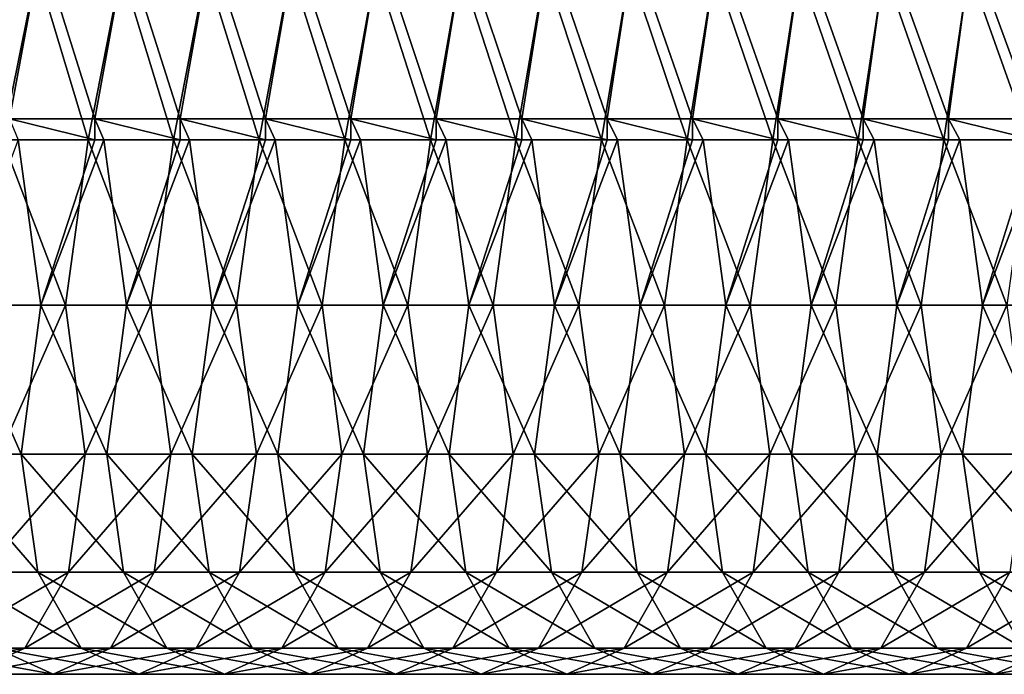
# Model space of a CAD drawing. Header units: inches. Extents: x -3.56 to 3.56, y -0.38 to 0.62.
# Tile 149 of 256: x 0.31 to 0.77, y -0.38 to -0.07. Entities that reach past the tile are written whole.
import ezdxf

# ---------------------------------------------------------------- set-up
doc = ezdxf.new("R2010")
doc.units = ezdxf.units.IN
doc.header["$LTSCALE"] = 65.185185
doc.header["$MEASUREMENT"] = 0
for name, color, linetype in [('55', 7, 'CONTINUOUS'), ('56', 7, 'CONTINUOUS'), ('57', 7, 'CONTINUOUS')]:
    doc.layers.add(name, color=color, linetype=linetype)

msp = doc.modelspace()

# ---------------------------------------------------------------- linework, layer by layer
at = {"layer": '55', "color": 13, "linetype": 'Continuous', "true_color": 0xd67263}
for points in [[(0.27808, -0.03508, 0.98166), (0.30277, -0.11516, 1.02442), (0.31765, -0.03508, 1.05019), (0.27808, -0.03508, 0.98166)], [(0.30277, -0.11516, 1.02442), (0.34272, -0.11516, 1.0936), (0.31765, -0.03508, 1.05019), (0.30277, -0.11516, 1.02442)], [(0.31765, -0.03508, 1.05019), (0.34272, -0.11516, 1.0936), (0.35722, -0.03508, 1.11872), (0.31765, -0.03508, 1.05019)], [(0.34272, -0.11516, 1.0936), (0.38266, -0.11516, 1.16279), (0.35722, -0.03508, 1.11872), (0.34272, -0.11516, 1.0936)], [(0.35722, -0.03508, 1.11872), (0.38266, -0.11516, 1.16279), (0.39679, -0.03508, 1.18725), (0.35722, -0.03508, 1.11872)], [(0.38266, -0.11516, 1.16279), (0.42261, -0.11516, 1.23197), (0.39679, -0.03508, 1.18725), (0.38266, -0.11516, 1.16279)], [(0.39679, -0.03508, 1.18725), (0.42261, -0.11516, 1.23197), (0.43635, -0.03508, 1.25579), (0.39679, -0.03508, 1.18725)], [(0.42261, -0.11516, 1.23197), (0.46255, -0.11516, 1.30116), (0.43635, -0.03508, 1.25579), (0.42261, -0.11516, 1.23197)], [(0.43635, -0.03508, 1.25579), (0.46255, -0.11516, 1.30116), (0.47592, -0.03508, 1.32432), (0.43635, -0.03508, 1.25579)], [(0.46255, -0.11516, 1.30116), (0.50249, -0.11516, 1.37035), (0.47592, -0.03508, 1.32432), (0.46255, -0.11516, 1.30116)], [(0.47592, -0.03508, 1.32432), (0.50249, -0.11516, 1.37035), (0.51549, -0.03508, 1.39285), (0.47592, -0.03508, 1.32432)], [(0.50249, -0.11516, 1.37035), (0.54244, -0.11516, 1.43953), (0.51549, -0.03508, 1.39285), (0.50249, -0.11516, 1.37035)], [(0.51549, -0.03508, 1.39285), (0.54244, -0.11516, 1.43953), (0.55505, -0.03508, 1.46138), (0.51549, -0.03508, 1.39285)], [(0.54244, -0.11516, 1.43953), (0.58238, -0.11516, 1.50872), (0.55505, -0.03508, 1.46138), (0.54244, -0.11516, 1.43953)], [(0.55505, -0.03508, 1.46138), (0.58238, -0.11516, 1.50872), (0.59462, -0.03508, 1.52992), (0.55505, -0.03508, 1.46138)], [(0.58238, -0.11516, 1.50872), (0.62233, -0.11516, 1.5779), (0.59462, -0.03508, 1.52992), (0.58238, -0.11516, 1.50872)], [(0.59462, -0.03508, 1.52992), (0.62233, -0.11516, 1.5779), (0.63419, -0.03508, 1.59845), (0.59462, -0.03508, 1.52992)], [(0.62233, -0.11516, 1.5779), (0.66227, -0.11516, 1.64709), (0.63419, -0.03508, 1.59845), (0.62233, -0.11516, 1.5779)], [(0.63419, -0.03508, 1.59845), (0.66227, -0.11516, 1.64709), (0.67376, -0.03508, 1.66698), (0.63419, -0.03508, 1.59845)], [(0.66227, -0.11516, 1.64709), (0.70222, -0.11516, 1.71628), (0.67376, -0.03508, 1.66698), (0.66227, -0.11516, 1.64709)], [(0.67376, -0.03508, 1.66698), (0.70222, -0.11516, 1.71628), (0.71332, -0.03508, 1.73551), (0.67376, -0.03508, 1.66698)], [(0.70222, -0.11516, 1.71628), (0.74216, -0.11516, 1.78546), (0.71332, -0.03508, 1.73551), (0.70222, -0.11516, 1.71628)], [(0.71332, -0.03508, 1.73551), (0.74216, -0.11516, 1.78546), (0.75289, -0.03508, 1.80404), (0.71332, -0.03508, 1.73551)], [(0.74216, -0.11516, 1.78546), (0.78211, -0.11516, 1.85465), (0.75289, -0.03508, 1.80404), (0.74216, -0.11516, 1.78546)], [(0.75289, -0.03508, 1.80404), (0.78211, -0.11516, 1.85465), (0.79246, -0.03508, 1.87258), (0.75289, -0.03508, 1.80404)], [(0.34272, -0.11516, 1.0936), (0.30277, -0.11516, 1.02442), (0.34272, -0.125, 1.0936), (0.34272, -0.11516, 1.0936)], [(0.34272, -0.125, 1.0936), (0.30277, -0.11516, 1.02442), (0.30694, -0.125, 1.03164), (0.34272, -0.125, 1.0936)], [(0.38266, -0.11516, 1.16279), (0.34272, -0.11516, 1.0936), (0.38266, -0.125, 1.16279), (0.38266, -0.11516, 1.16279)], [(0.38266, -0.125, 1.16279), (0.34272, -0.11516, 1.0936), (0.34698, -0.125, 1.10099), (0.38266, -0.125, 1.16279)], [(0.34698, -0.125, 1.10099), (0.34272, -0.11516, 1.0936), (0.34272, -0.125, 1.0936), (0.34698, -0.125, 1.10099)], [(0.42261, -0.11516, 1.23197), (0.38266, -0.11516, 1.16279), (0.42261, -0.125, 1.23197), (0.42261, -0.11516, 1.23197)], [(0.42261, -0.125, 1.23197), (0.38266, -0.11516, 1.16279), (0.38702, -0.125, 1.17034), (0.42261, -0.125, 1.23197)], [(0.38702, -0.125, 1.17034), (0.38266, -0.11516, 1.16279), (0.38266, -0.125, 1.16279), (0.38702, -0.125, 1.17034)], [(0.46255, -0.11516, 1.30116), (0.42261, -0.11516, 1.23197), (0.46255, -0.125, 1.30116), (0.46255, -0.11516, 1.30116)], [(0.46255, -0.125, 1.30116), (0.42261, -0.11516, 1.23197), (0.42706, -0.125, 1.23969), (0.46255, -0.125, 1.30116)], [(0.42706, -0.125, 1.23969), (0.42261, -0.11516, 1.23197), (0.42261, -0.125, 1.23197), (0.42706, -0.125, 1.23969)], [(0.50249, -0.11516, 1.37035), (0.46255, -0.11516, 1.30116), (0.50249, -0.125, 1.37035), (0.50249, -0.11516, 1.37035)], [(0.50249, -0.125, 1.37035), (0.46255, -0.11516, 1.30116), (0.4671, -0.125, 1.30904), (0.50249, -0.125, 1.37035)], [(0.4671, -0.125, 1.30904), (0.46255, -0.11516, 1.30116), (0.46255, -0.125, 1.30116), (0.4671, -0.125, 1.30904)], [(0.54244, -0.11516, 1.43953), (0.50249, -0.11516, 1.37035), (0.54244, -0.125, 1.43953), (0.54244, -0.11516, 1.43953)], [(0.54244, -0.125, 1.43953), (0.50249, -0.11516, 1.37035), (0.50714, -0.125, 1.37839), (0.54244, -0.125, 1.43953)], [(0.50714, -0.125, 1.37839), (0.50249, -0.11516, 1.37035), (0.50249, -0.125, 1.37035), (0.50714, -0.125, 1.37839)], [(0.58238, -0.11516, 1.50872), (0.54244, -0.11516, 1.43953), (0.58238, -0.125, 1.50872), (0.58238, -0.11516, 1.50872)], [(0.58238, -0.125, 1.50872), (0.54244, -0.11516, 1.43953), (0.54718, -0.125, 1.44774), (0.58238, -0.125, 1.50872)], [(0.54718, -0.125, 1.44774), (0.54244, -0.11516, 1.43953), (0.54244, -0.125, 1.43953), (0.54718, -0.125, 1.44774)], [(0.62233, -0.11516, 1.5779), (0.58238, -0.11516, 1.50872), (0.62233, -0.125, 1.5779), (0.62233, -0.11516, 1.5779)], [(0.62233, -0.125, 1.5779), (0.58238, -0.11516, 1.50872), (0.58722, -0.125, 1.51709), (0.62233, -0.125, 1.5779)], [(0.58722, -0.125, 1.51709), (0.58238, -0.11516, 1.50872), (0.58238, -0.125, 1.50872), (0.58722, -0.125, 1.51709)], [(0.66227, -0.11516, 1.64709), (0.62233, -0.11516, 1.5779), (0.66227, -0.125, 1.64709), (0.66227, -0.11516, 1.64709)], [(0.66227, -0.125, 1.64709), (0.62233, -0.11516, 1.5779), (0.62726, -0.125, 1.58645), (0.66227, -0.125, 1.64709)], [(0.62726, -0.125, 1.58645), (0.62233, -0.11516, 1.5779), (0.62233, -0.125, 1.5779), (0.62726, -0.125, 1.58645)], [(0.70222, -0.11516, 1.71628), (0.66227, -0.11516, 1.64709), (0.70222, -0.125, 1.71628), (0.70222, -0.11516, 1.71628)], [(0.70222, -0.125, 1.71628), (0.66227, -0.11516, 1.64709), (0.6673, -0.125, 1.6558), (0.70222, -0.125, 1.71628)], [(0.6673, -0.125, 1.6558), (0.66227, -0.11516, 1.64709), (0.66227, -0.125, 1.64709), (0.6673, -0.125, 1.6558)], [(0.74216, -0.11516, 1.78546), (0.70222, -0.11516, 1.71628), (0.74216, -0.125, 1.78546), (0.74216, -0.11516, 1.78546)], [(0.74216, -0.125, 1.78546), (0.70222, -0.11516, 1.71628), (0.70734, -0.125, 1.72515), (0.74216, -0.125, 1.78546)], [(0.70734, -0.125, 1.72515), (0.70222, -0.11516, 1.71628), (0.70222, -0.125, 1.71628), (0.70734, -0.125, 1.72515)], [(0.78211, -0.11516, 1.85465), (0.74216, -0.11516, 1.78546), (0.78211, -0.125, 1.85465), (0.78211, -0.11516, 1.85465)], [(0.78211, -0.125, 1.85465), (0.74216, -0.11516, 1.78546), (0.74738, -0.125, 1.7945), (0.78211, -0.125, 1.85465)], [(0.74738, -0.125, 1.7945), (0.74216, -0.11516, 1.78546), (0.74216, -0.125, 1.78546), (0.74738, -0.125, 1.7945)]]:
    msp.add_3dface(points, dxfattribs=at)
at = {"layer": '56', "color": 13, "linetype": 'Continuous', "true_color": 0xd67263}
for points in [[(0.30694, -0.125, 1.03164), (0.2775, -0.20225, 0.95617), (0.31754, -0.20225, 1.02552), (0.30694, -0.125, 1.03164)], [(0.28892, -0.20225, 0.02489), (0.29951, -0.125, 0.01877), (0.32896, -0.20225, 0.09424), (0.28892, -0.20225, 0.02489)], [(0.29951, -0.125, 0.01877), (0.33955, -0.125, 0.08812), (0.32896, -0.20225, 0.09424), (0.29951, -0.125, 0.01877)], [(0.34272, -0.125, 1.0936), (0.30694, -0.125, 1.03164), (0.31754, -0.20225, 1.02552), (0.34272, -0.125, 1.0936)], [(0.34698, -0.125, 1.10099), (0.34272, -0.125, 1.0936), (0.31754, -0.20225, 1.02552), (0.34698, -0.125, 1.10099)], [(0.34698, -0.125, 1.10099), (0.31754, -0.20225, 1.02552), (0.35758, -0.20225, 1.09487), (0.34698, -0.125, 1.10099)], [(0.32896, -0.20225, 0.09424), (0.33955, -0.125, 0.08812), (0.369, -0.20225, 0.16359), (0.32896, -0.20225, 0.09424)], [(0.33955, -0.125, 0.08812), (0.37959, -0.125, 0.15747), (0.369, -0.20225, 0.16359), (0.33955, -0.125, 0.08812)], [(0.38266, -0.125, 1.16279), (0.34698, -0.125, 1.10099), (0.35758, -0.20225, 1.09487), (0.38266, -0.125, 1.16279)], [(0.38702, -0.125, 1.17034), (0.38266, -0.125, 1.16279), (0.35758, -0.20225, 1.09487), (0.38702, -0.125, 1.17034)], [(0.38702, -0.125, 1.17034), (0.35758, -0.20225, 1.09487), (0.39762, -0.20225, 1.16422), (0.38702, -0.125, 1.17034)], [(0.369, -0.20225, 0.16359), (0.37959, -0.125, 0.15747), (0.40904, -0.20225, 0.23294), (0.369, -0.20225, 0.16359)], [(0.37959, -0.125, 0.15747), (0.41963, -0.125, 0.22682), (0.40904, -0.20225, 0.23294), (0.37959, -0.125, 0.15747)], [(0.42261, -0.125, 1.23197), (0.38702, -0.125, 1.17034), (0.39762, -0.20225, 1.16422), (0.42261, -0.125, 1.23197)], [(0.42706, -0.125, 1.23969), (0.42261, -0.125, 1.23197), (0.39762, -0.20225, 1.16422), (0.42706, -0.125, 1.23969)], [(0.42706, -0.125, 1.23969), (0.39762, -0.20225, 1.16422), (0.43766, -0.20225, 1.23357), (0.42706, -0.125, 1.23969)], [(0.40904, -0.20225, 0.23294), (0.41963, -0.125, 0.22682), (0.44908, -0.20225, 0.30229), (0.40904, -0.20225, 0.23294)], [(0.41963, -0.125, 0.22682), (0.45967, -0.125, 0.29618), (0.44908, -0.20225, 0.30229), (0.41963, -0.125, 0.22682)], [(0.46255, -0.125, 1.30116), (0.42706, -0.125, 1.23969), (0.43766, -0.20225, 1.23357), (0.46255, -0.125, 1.30116)], [(0.4671, -0.125, 1.30904), (0.46255, -0.125, 1.30116), (0.43766, -0.20225, 1.23357), (0.4671, -0.125, 1.30904)], [(0.4671, -0.125, 1.30904), (0.43766, -0.20225, 1.23357), (0.4777, -0.20225, 1.30292), (0.4671, -0.125, 1.30904)], [(0.44908, -0.20225, 0.30229), (0.45967, -0.125, 0.29618), (0.48912, -0.20225, 0.37165), (0.44908, -0.20225, 0.30229)], [(0.45967, -0.125, 0.29618), (0.49971, -0.125, 0.36553), (0.48912, -0.20225, 0.37165), (0.45967, -0.125, 0.29618)], [(0.50249, -0.125, 1.37035), (0.4671, -0.125, 1.30904), (0.4777, -0.20225, 1.30292), (0.50249, -0.125, 1.37035)], [(0.50714, -0.125, 1.37839), (0.50249, -0.125, 1.37035), (0.4777, -0.20225, 1.30292), (0.50714, -0.125, 1.37839)], [(0.50714, -0.125, 1.37839), (0.4777, -0.20225, 1.30292), (0.51774, -0.20225, 1.37227), (0.50714, -0.125, 1.37839)], [(0.48912, -0.20225, 0.37165), (0.49971, -0.125, 0.36553), (0.52916, -0.20225, 0.441), (0.48912, -0.20225, 0.37165)], [(0.49971, -0.125, 0.36553), (0.53975, -0.125, 0.43488), (0.52916, -0.20225, 0.441), (0.49971, -0.125, 0.36553)], [(0.54244, -0.125, 1.43953), (0.50714, -0.125, 1.37839), (0.51774, -0.20225, 1.37227), (0.54244, -0.125, 1.43953)], [(0.54718, -0.125, 1.44774), (0.54244, -0.125, 1.43953), (0.51774, -0.20225, 1.37227), (0.54718, -0.125, 1.44774)], [(0.54718, -0.125, 1.44774), (0.51774, -0.20225, 1.37227), (0.55778, -0.20225, 1.44162), (0.54718, -0.125, 1.44774)], [(0.52916, -0.20225, 0.441), (0.53975, -0.125, 0.43488), (0.5692, -0.20225, 0.51035), (0.52916, -0.20225, 0.441)], [(0.53975, -0.125, 0.43488), (0.57979, -0.125, 0.50423), (0.5692, -0.20225, 0.51035), (0.53975, -0.125, 0.43488)], [(0.58238, -0.125, 1.50872), (0.54718, -0.125, 1.44774), (0.55778, -0.20225, 1.44162), (0.58238, -0.125, 1.50872)], [(0.58722, -0.125, 1.51709), (0.58238, -0.125, 1.50872), (0.55778, -0.20225, 1.44162), (0.58722, -0.125, 1.51709)], [(0.58722, -0.125, 1.51709), (0.55778, -0.20225, 1.44162), (0.59782, -0.20225, 1.51098), (0.58722, -0.125, 1.51709)], [(0.5692, -0.20225, 0.51035), (0.57979, -0.125, 0.50423), (0.60924, -0.20225, 0.5797), (0.5692, -0.20225, 0.51035)], [(0.57979, -0.125, 0.50423), (0.61983, -0.125, 0.57358), (0.60924, -0.20225, 0.5797), (0.57979, -0.125, 0.50423)], [(0.62233, -0.125, 1.5779), (0.58722, -0.125, 1.51709), (0.59782, -0.20225, 1.51098), (0.62233, -0.125, 1.5779)], [(0.62726, -0.125, 1.58645), (0.62233, -0.125, 1.5779), (0.59782, -0.20225, 1.51098), (0.62726, -0.125, 1.58645)], [(0.62726, -0.125, 1.58645), (0.59782, -0.20225, 1.51098), (0.63786, -0.20225, 1.58033), (0.62726, -0.125, 1.58645)], [(0.60924, -0.20225, 0.5797), (0.61983, -0.125, 0.57358), (0.64928, -0.20225, 0.64905), (0.60924, -0.20225, 0.5797)], [(0.61983, -0.125, 0.57358), (0.65987, -0.125, 0.64293), (0.64928, -0.20225, 0.64905), (0.61983, -0.125, 0.57358)], [(0.66227, -0.125, 1.64709), (0.62726, -0.125, 1.58645), (0.63786, -0.20225, 1.58033), (0.66227, -0.125, 1.64709)], [(0.6673, -0.125, 1.6558), (0.66227, -0.125, 1.64709), (0.63786, -0.20225, 1.58033), (0.6673, -0.125, 1.6558)], [(0.6673, -0.125, 1.6558), (0.63786, -0.20225, 1.58033), (0.6779, -0.20225, 1.64968), (0.6673, -0.125, 1.6558)], [(0.64928, -0.20225, 0.64905), (0.65987, -0.125, 0.64293), (0.68932, -0.20225, 0.7184), (0.64928, -0.20225, 0.64905)], [(0.65987, -0.125, 0.64293), (0.69991, -0.125, 0.71228), (0.68932, -0.20225, 0.7184), (0.65987, -0.125, 0.64293)], [(0.70222, -0.125, 1.71628), (0.6673, -0.125, 1.6558), (0.6779, -0.20225, 1.64968), (0.70222, -0.125, 1.71628)], [(0.70734, -0.125, 1.72515), (0.70222, -0.125, 1.71628), (0.6779, -0.20225, 1.64968), (0.70734, -0.125, 1.72515)], [(0.70734, -0.125, 1.72515), (0.6779, -0.20225, 1.64968), (0.71794, -0.20225, 1.71903), (0.70734, -0.125, 1.72515)], [(0.68932, -0.20225, 0.7184), (0.69991, -0.125, 0.71228), (0.72936, -0.20225, 0.78775), (0.68932, -0.20225, 0.7184)], [(0.69991, -0.125, 0.71228), (0.73995, -0.125, 0.78164), (0.72936, -0.20225, 0.78775), (0.69991, -0.125, 0.71228)], [(0.74216, -0.125, 1.78546), (0.70734, -0.125, 1.72515), (0.71794, -0.20225, 1.71903), (0.74216, -0.125, 1.78546)], [(0.74738, -0.125, 1.7945), (0.74216, -0.125, 1.78546), (0.71794, -0.20225, 1.71903), (0.74738, -0.125, 1.7945)], [(0.74738, -0.125, 1.7945), (0.71794, -0.20225, 1.71903), (0.75798, -0.20225, 1.78838), (0.74738, -0.125, 1.7945)], [(0.72936, -0.20225, 0.78775), (0.73995, -0.125, 0.78164), (0.7694, -0.20225, 0.8571), (0.72936, -0.20225, 0.78775)], [(0.73995, -0.125, 0.78164), (0.77999, -0.125, 0.85099), (0.7694, -0.20225, 0.8571), (0.73995, -0.125, 0.78164)], [(0.78211, -0.125, 1.85465), (0.74738, -0.125, 1.7945), (0.75798, -0.20225, 1.78838), (0.78211, -0.125, 1.85465)], [(0.78742, -0.125, 1.86385), (0.78211, -0.125, 1.85465), (0.75798, -0.20225, 1.78838), (0.78742, -0.125, 1.86385)], [(0.78742, -0.125, 1.86385), (0.75798, -0.20225, 1.78838), (0.79802, -0.20225, 1.85773), (0.78742, -0.125, 1.86385)], [(0.2775, -0.20225, 0.95617), (0.26821, -0.27195, 0.86906), (0.30825, -0.27195, 0.93841), (0.2775, -0.20225, 0.95617)], [(0.2775, -0.20225, 0.95617), (0.30825, -0.27195, 0.93841), (0.31754, -0.20225, 1.02552), (0.2775, -0.20225, 0.95617)], [(0.2982, -0.27195, 0.11199), (0.28892, -0.20225, 0.02489), (0.32896, -0.20225, 0.09424), (0.2982, -0.27195, 0.11199)], [(0.2982, -0.27195, 0.11199), (0.32896, -0.20225, 0.09424), (0.33824, -0.27195, 0.18135), (0.2982, -0.27195, 0.11199)], [(0.31754, -0.20225, 1.02552), (0.30825, -0.27195, 0.93841), (0.34829, -0.27195, 1.00776), (0.31754, -0.20225, 1.02552)], [(0.31754, -0.20225, 1.02552), (0.34829, -0.27195, 1.00776), (0.35758, -0.20225, 1.09487), (0.31754, -0.20225, 1.02552)], [(0.33824, -0.27195, 0.18135), (0.32896, -0.20225, 0.09424), (0.369, -0.20225, 0.16359), (0.33824, -0.27195, 0.18135)], [(0.33824, -0.27195, 0.18135), (0.369, -0.20225, 0.16359), (0.37828, -0.27195, 0.2507), (0.33824, -0.27195, 0.18135)], [(0.35758, -0.20225, 1.09487), (0.34829, -0.27195, 1.00776), (0.38833, -0.27195, 1.07711), (0.35758, -0.20225, 1.09487)], [(0.35758, -0.20225, 1.09487), (0.38833, -0.27195, 1.07711), (0.39762, -0.20225, 1.16422), (0.35758, -0.20225, 1.09487)], [(0.37828, -0.27195, 0.2507), (0.369, -0.20225, 0.16359), (0.40904, -0.20225, 0.23294), (0.37828, -0.27195, 0.2507)], [(0.37828, -0.27195, 0.2507), (0.40904, -0.20225, 0.23294), (0.41832, -0.27195, 0.32005), (0.37828, -0.27195, 0.2507)], [(0.39762, -0.20225, 1.16422), (0.38833, -0.27195, 1.07711), (0.42837, -0.27195, 1.14646), (0.39762, -0.20225, 1.16422)], [(0.39762, -0.20225, 1.16422), (0.42837, -0.27195, 1.14646), (0.43766, -0.20225, 1.23357), (0.39762, -0.20225, 1.16422)], [(0.41832, -0.27195, 0.32005), (0.40904, -0.20225, 0.23294), (0.44908, -0.20225, 0.30229), (0.41832, -0.27195, 0.32005)], [(0.41832, -0.27195, 0.32005), (0.44908, -0.20225, 0.30229), (0.45836, -0.27195, 0.3894), (0.41832, -0.27195, 0.32005)], [(0.43766, -0.20225, 1.23357), (0.42837, -0.27195, 1.14646), (0.46841, -0.27195, 1.21582), (0.43766, -0.20225, 1.23357)], [(0.43766, -0.20225, 1.23357), (0.46841, -0.27195, 1.21582), (0.4777, -0.20225, 1.30292), (0.43766, -0.20225, 1.23357)], [(0.45836, -0.27195, 0.3894), (0.44908, -0.20225, 0.30229), (0.48912, -0.20225, 0.37165), (0.45836, -0.27195, 0.3894)], [(0.45836, -0.27195, 0.3894), (0.48912, -0.20225, 0.37165), (0.4984, -0.27195, 0.45875), (0.45836, -0.27195, 0.3894)], [(0.4777, -0.20225, 1.30292), (0.46841, -0.27195, 1.21582), (0.50845, -0.27195, 1.28517), (0.4777, -0.20225, 1.30292)], [(0.4777, -0.20225, 1.30292), (0.50845, -0.27195, 1.28517), (0.51774, -0.20225, 1.37227), (0.4777, -0.20225, 1.30292)], [(0.4984, -0.27195, 0.45875), (0.48912, -0.20225, 0.37165), (0.52916, -0.20225, 0.441), (0.4984, -0.27195, 0.45875)], [(0.4984, -0.27195, 0.45875), (0.52916, -0.20225, 0.441), (0.53844, -0.27195, 0.5281), (0.4984, -0.27195, 0.45875)], [(0.51774, -0.20225, 1.37227), (0.50845, -0.27195, 1.28517), (0.54849, -0.27195, 1.35452), (0.51774, -0.20225, 1.37227)], [(0.51774, -0.20225, 1.37227), (0.54849, -0.27195, 1.35452), (0.55778, -0.20225, 1.44162), (0.51774, -0.20225, 1.37227)], [(0.53844, -0.27195, 0.5281), (0.52916, -0.20225, 0.441), (0.5692, -0.20225, 0.51035), (0.53844, -0.27195, 0.5281)], [(0.53844, -0.27195, 0.5281), (0.5692, -0.20225, 0.51035), (0.57848, -0.27195, 0.59745), (0.53844, -0.27195, 0.5281)], [(0.55778, -0.20225, 1.44162), (0.54849, -0.27195, 1.35452), (0.58853, -0.27195, 1.42387), (0.55778, -0.20225, 1.44162)], [(0.55778, -0.20225, 1.44162), (0.58853, -0.27195, 1.42387), (0.59782, -0.20225, 1.51098), (0.55778, -0.20225, 1.44162)], [(0.57848, -0.27195, 0.59745), (0.5692, -0.20225, 0.51035), (0.60924, -0.20225, 0.5797), (0.57848, -0.27195, 0.59745)], [(0.57848, -0.27195, 0.59745), (0.60924, -0.20225, 0.5797), (0.61852, -0.27195, 0.66681), (0.57848, -0.27195, 0.59745)], [(0.59782, -0.20225, 1.51098), (0.58853, -0.27195, 1.42387), (0.62857, -0.27195, 1.49322), (0.59782, -0.20225, 1.51098)], [(0.59782, -0.20225, 1.51098), (0.62857, -0.27195, 1.49322), (0.63786, -0.20225, 1.58033), (0.59782, -0.20225, 1.51098)], [(0.61852, -0.27195, 0.66681), (0.60924, -0.20225, 0.5797), (0.64928, -0.20225, 0.64905), (0.61852, -0.27195, 0.66681)], [(0.61852, -0.27195, 0.66681), (0.64928, -0.20225, 0.64905), (0.65856, -0.27195, 0.73616), (0.61852, -0.27195, 0.66681)], [(0.63786, -0.20225, 1.58033), (0.62857, -0.27195, 1.49322), (0.66861, -0.27195, 1.56257), (0.63786, -0.20225, 1.58033)], [(0.63786, -0.20225, 1.58033), (0.66861, -0.27195, 1.56257), (0.6779, -0.20225, 1.64968), (0.63786, -0.20225, 1.58033)], [(0.65856, -0.27195, 0.73616), (0.64928, -0.20225, 0.64905), (0.68932, -0.20225, 0.7184), (0.65856, -0.27195, 0.73616)], [(0.65856, -0.27195, 0.73616), (0.68932, -0.20225, 0.7184), (0.6986, -0.27195, 0.80551), (0.65856, -0.27195, 0.73616)], [(0.6779, -0.20225, 1.64968), (0.66861, -0.27195, 1.56257), (0.70865, -0.27195, 1.63192), (0.6779, -0.20225, 1.64968)], [(0.6779, -0.20225, 1.64968), (0.70865, -0.27195, 1.63192), (0.71794, -0.20225, 1.71903), (0.6779, -0.20225, 1.64968)], [(0.6986, -0.27195, 0.80551), (0.68932, -0.20225, 0.7184), (0.72936, -0.20225, 0.78775), (0.6986, -0.27195, 0.80551)], [(0.6986, -0.27195, 0.80551), (0.72936, -0.20225, 0.78775), (0.73864, -0.27195, 0.87486), (0.6986, -0.27195, 0.80551)], [(0.71794, -0.20225, 1.71903), (0.70865, -0.27195, 1.63192), (0.74869, -0.27195, 1.70128), (0.71794, -0.20225, 1.71903)], [(0.71794, -0.20225, 1.71903), (0.74869, -0.27195, 1.70128), (0.75798, -0.20225, 1.78838), (0.71794, -0.20225, 1.71903)], [(0.73864, -0.27195, 0.87486), (0.72936, -0.20225, 0.78775), (0.7694, -0.20225, 0.8571), (0.73864, -0.27195, 0.87486)], [(0.73864, -0.27195, 0.87486), (0.7694, -0.20225, 0.8571), (0.77868, -0.27195, 0.94421), (0.73864, -0.27195, 0.87486)], [(0.75798, -0.20225, 1.78838), (0.74869, -0.27195, 1.70128), (0.78873, -0.27195, 1.77063), (0.75798, -0.20225, 1.78838)], [(0.75798, -0.20225, 1.78838), (0.78873, -0.27195, 1.77063), (0.79802, -0.20225, 1.85773), (0.75798, -0.20225, 1.78838)], [(0.26821, -0.27195, 0.86906), (0.27607, -0.32725, 0.77205), (0.31611, -0.32725, 0.84141), (0.26821, -0.27195, 0.86906)], [(0.26821, -0.27195, 0.86906), (0.31611, -0.32725, 0.84141), (0.30825, -0.27195, 0.93841), (0.26821, -0.27195, 0.86906)], [(0.29035, -0.32725, 0.209), (0.2982, -0.27195, 0.11199), (0.33824, -0.27195, 0.18135), (0.29035, -0.32725, 0.209)], [(0.29035, -0.32725, 0.209), (0.33824, -0.27195, 0.18135), (0.33039, -0.32725, 0.27835), (0.29035, -0.32725, 0.209)], [(0.30825, -0.27195, 0.93841), (0.31611, -0.32725, 0.84141), (0.35615, -0.32725, 0.91076), (0.30825, -0.27195, 0.93841)], [(0.30825, -0.27195, 0.93841), (0.35615, -0.32725, 0.91076), (0.34829, -0.27195, 1.00776), (0.30825, -0.27195, 0.93841)], [(0.33039, -0.32725, 0.27835), (0.33824, -0.27195, 0.18135), (0.37828, -0.27195, 0.2507), (0.33039, -0.32725, 0.27835)], [(0.33039, -0.32725, 0.27835), (0.37828, -0.27195, 0.2507), (0.37043, -0.32725, 0.3477), (0.33039, -0.32725, 0.27835)], [(0.34829, -0.27195, 1.00776), (0.35615, -0.32725, 0.91076), (0.39619, -0.32725, 0.98011), (0.34829, -0.27195, 1.00776)], [(0.34829, -0.27195, 1.00776), (0.39619, -0.32725, 0.98011), (0.38833, -0.27195, 1.07711), (0.34829, -0.27195, 1.00776)], [(0.37043, -0.32725, 0.3477), (0.37828, -0.27195, 0.2507), (0.41832, -0.27195, 0.32005), (0.37043, -0.32725, 0.3477)], [(0.37043, -0.32725, 0.3477), (0.41832, -0.27195, 0.32005), (0.41047, -0.32725, 0.41705), (0.37043, -0.32725, 0.3477)], [(0.38833, -0.27195, 1.07711), (0.39619, -0.32725, 0.98011), (0.43623, -0.32725, 1.04946), (0.38833, -0.27195, 1.07711)], [(0.38833, -0.27195, 1.07711), (0.43623, -0.32725, 1.04946), (0.42837, -0.27195, 1.14646), (0.38833, -0.27195, 1.07711)], [(0.41047, -0.32725, 0.41705), (0.41832, -0.27195, 0.32005), (0.45836, -0.27195, 0.3894), (0.41047, -0.32725, 0.41705)], [(0.41047, -0.32725, 0.41705), (0.45836, -0.27195, 0.3894), (0.45051, -0.32725, 0.48641), (0.41047, -0.32725, 0.41705)], [(0.42837, -0.27195, 1.14646), (0.43623, -0.32725, 1.04946), (0.47627, -0.32725, 1.11881), (0.42837, -0.27195, 1.14646)], [(0.42837, -0.27195, 1.14646), (0.47627, -0.32725, 1.11881), (0.46841, -0.27195, 1.21582), (0.42837, -0.27195, 1.14646)], [(0.45051, -0.32725, 0.48641), (0.45836, -0.27195, 0.3894), (0.4984, -0.27195, 0.45875), (0.45051, -0.32725, 0.48641)], [(0.45051, -0.32725, 0.48641), (0.4984, -0.27195, 0.45875), (0.49055, -0.32725, 0.55576), (0.45051, -0.32725, 0.48641)], [(0.46841, -0.27195, 1.21582), (0.47627, -0.32725, 1.11881), (0.51631, -0.32725, 1.18816), (0.46841, -0.27195, 1.21582)], [(0.46841, -0.27195, 1.21582), (0.51631, -0.32725, 1.18816), (0.50845, -0.27195, 1.28517), (0.46841, -0.27195, 1.21582)], [(0.49055, -0.32725, 0.55576), (0.4984, -0.27195, 0.45875), (0.53844, -0.27195, 0.5281), (0.49055, -0.32725, 0.55576)], [(0.49055, -0.32725, 0.55576), (0.53844, -0.27195, 0.5281), (0.53059, -0.32725, 0.62511), (0.49055, -0.32725, 0.55576)], [(0.50845, -0.27195, 1.28517), (0.51631, -0.32725, 1.18816), (0.55635, -0.32725, 1.25751), (0.50845, -0.27195, 1.28517)], [(0.50845, -0.27195, 1.28517), (0.55635, -0.32725, 1.25751), (0.54849, -0.27195, 1.35452), (0.50845, -0.27195, 1.28517)], [(0.53059, -0.32725, 0.62511), (0.53844, -0.27195, 0.5281), (0.57848, -0.27195, 0.59745), (0.53059, -0.32725, 0.62511)], [(0.53059, -0.32725, 0.62511), (0.57848, -0.27195, 0.59745), (0.57063, -0.32725, 0.69446), (0.53059, -0.32725, 0.62511)], [(0.54849, -0.27195, 1.35452), (0.55635, -0.32725, 1.25751), (0.59639, -0.32725, 1.32686), (0.54849, -0.27195, 1.35452)], [(0.54849, -0.27195, 1.35452), (0.59639, -0.32725, 1.32686), (0.58853, -0.27195, 1.42387), (0.54849, -0.27195, 1.35452)], [(0.57063, -0.32725, 0.69446), (0.57848, -0.27195, 0.59745), (0.61852, -0.27195, 0.66681), (0.57063, -0.32725, 0.69446)], [(0.57063, -0.32725, 0.69446), (0.61852, -0.27195, 0.66681), (0.61067, -0.32725, 0.76381), (0.57063, -0.32725, 0.69446)], [(0.58853, -0.27195, 1.42387), (0.59639, -0.32725, 1.32686), (0.63643, -0.32725, 1.39622), (0.58853, -0.27195, 1.42387)], [(0.58853, -0.27195, 1.42387), (0.63643, -0.32725, 1.39622), (0.62857, -0.27195, 1.49322), (0.58853, -0.27195, 1.42387)], [(0.61067, -0.32725, 0.76381), (0.61852, -0.27195, 0.66681), (0.65856, -0.27195, 0.73616), (0.61067, -0.32725, 0.76381)], [(0.61067, -0.32725, 0.76381), (0.65856, -0.27195, 0.73616), (0.65071, -0.32725, 0.83316), (0.61067, -0.32725, 0.76381)], [(0.62857, -0.27195, 1.49322), (0.63643, -0.32725, 1.39622), (0.67647, -0.32725, 1.46557), (0.62857, -0.27195, 1.49322)], [(0.62857, -0.27195, 1.49322), (0.67647, -0.32725, 1.46557), (0.66861, -0.27195, 1.56257), (0.62857, -0.27195, 1.49322)], [(0.65071, -0.32725, 0.83316), (0.65856, -0.27195, 0.73616), (0.6986, -0.27195, 0.80551), (0.65071, -0.32725, 0.83316)], [(0.65071, -0.32725, 0.83316), (0.6986, -0.27195, 0.80551), (0.69075, -0.32725, 0.90251), (0.65071, -0.32725, 0.83316)], [(0.66861, -0.27195, 1.56257), (0.67647, -0.32725, 1.46557), (0.71651, -0.32725, 1.53492), (0.66861, -0.27195, 1.56257)], [(0.66861, -0.27195, 1.56257), (0.71651, -0.32725, 1.53492), (0.70865, -0.27195, 1.63192), (0.66861, -0.27195, 1.56257)], [(0.69075, -0.32725, 0.90251), (0.6986, -0.27195, 0.80551), (0.73864, -0.27195, 0.87486), (0.69075, -0.32725, 0.90251)], [(0.69075, -0.32725, 0.90251), (0.73864, -0.27195, 0.87486), (0.73079, -0.32725, 0.97186), (0.69075, -0.32725, 0.90251)], [(0.70865, -0.27195, 1.63192), (0.71651, -0.32725, 1.53492), (0.75655, -0.32725, 1.60427), (0.70865, -0.27195, 1.63192)], [(0.70865, -0.27195, 1.63192), (0.75655, -0.32725, 1.60427), (0.74869, -0.27195, 1.70128), (0.70865, -0.27195, 1.63192)], [(0.73079, -0.32725, 0.97186), (0.73864, -0.27195, 0.87486), (0.77868, -0.27195, 0.94421), (0.73079, -0.32725, 0.97186)], [(0.73079, -0.32725, 0.97186), (0.77868, -0.27195, 0.94421), (0.77083, -0.32725, 1.04122), (0.73079, -0.32725, 0.97186)], [(0.74869, -0.27195, 1.70128), (0.75655, -0.32725, 1.60427), (0.79659, -0.32725, 1.67362), (0.74869, -0.27195, 1.70128)], [(0.74869, -0.27195, 1.70128), (0.79659, -0.32725, 1.67362), (0.78873, -0.27195, 1.77063), (0.74869, -0.27195, 1.70128)], [(0.27003, -0.36276, 0.3132), (0.29035, -0.32725, 0.209), (0.33039, -0.32725, 0.27835), (0.27003, -0.36276, 0.3132)], [(0.27003, -0.36276, 0.3132), (0.33039, -0.32725, 0.27835), (0.31007, -0.36276, 0.38255), (0.27003, -0.36276, 0.3132)], [(0.27607, -0.32725, 0.77205), (0.29638, -0.36276, 0.66786), (0.33642, -0.36276, 0.73721), (0.27607, -0.32725, 0.77205)], [(0.27607, -0.32725, 0.77205), (0.33642, -0.36276, 0.73721), (0.31611, -0.32725, 0.84141), (0.27607, -0.32725, 0.77205)], [(0.31007, -0.36276, 0.38255), (0.33039, -0.32725, 0.27835), (0.37043, -0.32725, 0.3477), (0.31007, -0.36276, 0.38255)], [(0.31007, -0.36276, 0.38255), (0.37043, -0.32725, 0.3477), (0.35011, -0.36276, 0.4519), (0.31007, -0.36276, 0.38255)], [(0.31611, -0.32725, 0.84141), (0.33642, -0.36276, 0.73721), (0.37646, -0.36276, 0.80656), (0.31611, -0.32725, 0.84141)], [(0.31611, -0.32725, 0.84141), (0.37646, -0.36276, 0.80656), (0.35615, -0.32725, 0.91076), (0.31611, -0.32725, 0.84141)], [(0.35011, -0.36276, 0.4519), (0.37043, -0.32725, 0.3477), (0.41047, -0.32725, 0.41705), (0.35011, -0.36276, 0.4519)], [(0.35011, -0.36276, 0.4519), (0.41047, -0.32725, 0.41705), (0.39015, -0.36276, 0.52125), (0.35011, -0.36276, 0.4519)], [(0.35615, -0.32725, 0.91076), (0.37646, -0.36276, 0.80656), (0.4165, -0.36276, 0.87591), (0.35615, -0.32725, 0.91076)], [(0.35615, -0.32725, 0.91076), (0.4165, -0.36276, 0.87591), (0.39619, -0.32725, 0.98011), (0.35615, -0.32725, 0.91076)], [(0.39015, -0.36276, 0.52125), (0.41047, -0.32725, 0.41705), (0.45051, -0.32725, 0.48641), (0.39015, -0.36276, 0.52125)], [(0.39015, -0.36276, 0.52125), (0.45051, -0.32725, 0.48641), (0.43019, -0.36276, 0.5906), (0.39015, -0.36276, 0.52125)], [(0.39619, -0.32725, 0.98011), (0.4165, -0.36276, 0.87591), (0.45654, -0.36276, 0.94526), (0.39619, -0.32725, 0.98011)], [(0.39619, -0.32725, 0.98011), (0.45654, -0.36276, 0.94526), (0.43623, -0.32725, 1.04946), (0.39619, -0.32725, 0.98011)], [(0.43019, -0.36276, 0.5906), (0.45051, -0.32725, 0.48641), (0.49055, -0.32725, 0.55576), (0.43019, -0.36276, 0.5906)], [(0.43019, -0.36276, 0.5906), (0.49055, -0.32725, 0.55576), (0.47023, -0.36276, 0.65995), (0.43019, -0.36276, 0.5906)], [(0.43623, -0.32725, 1.04946), (0.45654, -0.36276, 0.94526), (0.49658, -0.36276, 1.01461), (0.43623, -0.32725, 1.04946)], [(0.43623, -0.32725, 1.04946), (0.49658, -0.36276, 1.01461), (0.47627, -0.32725, 1.11881), (0.43623, -0.32725, 1.04946)], [(0.47023, -0.36276, 0.65995), (0.49055, -0.32725, 0.55576), (0.53059, -0.32725, 0.62511), (0.47023, -0.36276, 0.65995)], [(0.47023, -0.36276, 0.65995), (0.53059, -0.32725, 0.62511), (0.51027, -0.36276, 0.72931), (0.47023, -0.36276, 0.65995)], [(0.47627, -0.32725, 1.11881), (0.49658, -0.36276, 1.01461), (0.53662, -0.36276, 1.08396), (0.47627, -0.32725, 1.11881)], [(0.47627, -0.32725, 1.11881), (0.53662, -0.36276, 1.08396), (0.51631, -0.32725, 1.18816), (0.47627, -0.32725, 1.11881)], [(0.51027, -0.36276, 0.72931), (0.53059, -0.32725, 0.62511), (0.57063, -0.32725, 0.69446), (0.51027, -0.36276, 0.72931)], [(0.51027, -0.36276, 0.72931), (0.57063, -0.32725, 0.69446), (0.55031, -0.36276, 0.79866), (0.51027, -0.36276, 0.72931)], [(0.51631, -0.32725, 1.18816), (0.53662, -0.36276, 1.08396), (0.57666, -0.36276, 1.15332), (0.51631, -0.32725, 1.18816)], [(0.51631, -0.32725, 1.18816), (0.57666, -0.36276, 1.15332), (0.55635, -0.32725, 1.25751), (0.51631, -0.32725, 1.18816)], [(0.55031, -0.36276, 0.79866), (0.57063, -0.32725, 0.69446), (0.61067, -0.32725, 0.76381), (0.55031, -0.36276, 0.79866)], [(0.55031, -0.36276, 0.79866), (0.61067, -0.32725, 0.76381), (0.59035, -0.36276, 0.86801), (0.55031, -0.36276, 0.79866)], [(0.55635, -0.32725, 1.25751), (0.57666, -0.36276, 1.15332), (0.6167, -0.36276, 1.22267), (0.55635, -0.32725, 1.25751)], [(0.55635, -0.32725, 1.25751), (0.6167, -0.36276, 1.22267), (0.59639, -0.32725, 1.32686), (0.55635, -0.32725, 1.25751)], [(0.59035, -0.36276, 0.86801), (0.61067, -0.32725, 0.76381), (0.65071, -0.32725, 0.83316), (0.59035, -0.36276, 0.86801)], [(0.59035, -0.36276, 0.86801), (0.65071, -0.32725, 0.83316), (0.63039, -0.36276, 0.93736), (0.59035, -0.36276, 0.86801)], [(0.59639, -0.32725, 1.32686), (0.6167, -0.36276, 1.22267), (0.65674, -0.36276, 1.29202), (0.59639, -0.32725, 1.32686)], [(0.59639, -0.32725, 1.32686), (0.65674, -0.36276, 1.29202), (0.63643, -0.32725, 1.39622), (0.59639, -0.32725, 1.32686)], [(0.63039, -0.36276, 0.93736), (0.65071, -0.32725, 0.83316), (0.69075, -0.32725, 0.90251), (0.63039, -0.36276, 0.93736)], [(0.63039, -0.36276, 0.93736), (0.69075, -0.32725, 0.90251), (0.67043, -0.36276, 1.00671), (0.63039, -0.36276, 0.93736)], [(0.63643, -0.32725, 1.39622), (0.65674, -0.36276, 1.29202), (0.69678, -0.36276, 1.36137), (0.63643, -0.32725, 1.39622)], [(0.63643, -0.32725, 1.39622), (0.69678, -0.36276, 1.36137), (0.67647, -0.32725, 1.46557), (0.63643, -0.32725, 1.39622)], [(0.67043, -0.36276, 1.00671), (0.69075, -0.32725, 0.90251), (0.73079, -0.32725, 0.97186), (0.67043, -0.36276, 1.00671)], [(0.67043, -0.36276, 1.00671), (0.73079, -0.32725, 0.97186), (0.71047, -0.36276, 1.07606), (0.67043, -0.36276, 1.00671)], [(0.67647, -0.32725, 1.46557), (0.69678, -0.36276, 1.36137), (0.73682, -0.36276, 1.43072), (0.67647, -0.32725, 1.46557)], [(0.67647, -0.32725, 1.46557), (0.73682, -0.36276, 1.43072), (0.71651, -0.32725, 1.53492), (0.67647, -0.32725, 1.46557)], [(0.71047, -0.36276, 1.07606), (0.73079, -0.32725, 0.97186), (0.77083, -0.32725, 1.04122), (0.71047, -0.36276, 1.07606)], [(0.71047, -0.36276, 1.07606), (0.77083, -0.32725, 1.04122), (0.75051, -0.36276, 1.14541), (0.71047, -0.36276, 1.07606)], [(0.71651, -0.32725, 1.53492), (0.73682, -0.36276, 1.43072), (0.77686, -0.36276, 1.50007), (0.71651, -0.32725, 1.53492)], [(0.71651, -0.32725, 1.53492), (0.77686, -0.36276, 1.50007), (0.75655, -0.32725, 1.60427), (0.71651, -0.32725, 1.53492)], [(0.75051, -0.36276, 1.14541), (0.77083, -0.32725, 1.04122), (0.81087, -0.32725, 1.11057), (0.75051, -0.36276, 1.14541)], [(0.75051, -0.36276, 1.14541), (0.81087, -0.32725, 1.11057), (0.79055, -0.36276, 1.21476), (0.75051, -0.36276, 1.14541)], [(0.75655, -0.32725, 1.60427), (0.77686, -0.36276, 1.50007), (0.8169, -0.36276, 1.56942), (0.75655, -0.32725, 1.60427)], [(0.75655, -0.32725, 1.60427), (0.8169, -0.36276, 1.56942), (0.79659, -0.32725, 1.67362), (0.75655, -0.32725, 1.60427)], [(0.24317, -0.375, 0.42118), (0.27003, -0.36276, 0.3132), (0.31007, -0.36276, 0.38255), (0.24317, -0.375, 0.42118)], [(0.24317, -0.375, 0.42118), (0.31007, -0.36276, 0.38255), (0.28321, -0.375, 0.49053), (0.24317, -0.375, 0.42118)], [(0.25634, -0.36276, 0.59851), (0.28321, -0.375, 0.49053), (0.32325, -0.375, 0.55988), (0.25634, -0.36276, 0.59851)], [(0.25634, -0.36276, 0.59851), (0.32325, -0.375, 0.55988), (0.29638, -0.36276, 0.66786), (0.25634, -0.36276, 0.59851)], [(0.28321, -0.375, 0.49053), (0.31007, -0.36276, 0.38255), (0.35011, -0.36276, 0.4519), (0.28321, -0.375, 0.49053)], [(0.28321, -0.375, 0.49053), (0.35011, -0.36276, 0.4519), (0.32325, -0.375, 0.55988), (0.28321, -0.375, 0.49053)], [(0.29638, -0.36276, 0.66786), (0.32325, -0.375, 0.55988), (0.36329, -0.375, 0.62923), (0.29638, -0.36276, 0.66786)], [(0.29638, -0.36276, 0.66786), (0.36329, -0.375, 0.62923), (0.33642, -0.36276, 0.73721), (0.29638, -0.36276, 0.66786)], [(0.32325, -0.375, 0.55988), (0.35011, -0.36276, 0.4519), (0.39015, -0.36276, 0.52125), (0.32325, -0.375, 0.55988)], [(0.32325, -0.375, 0.55988), (0.39015, -0.36276, 0.52125), (0.36329, -0.375, 0.62923), (0.32325, -0.375, 0.55988)], [(0.33642, -0.36276, 0.73721), (0.36329, -0.375, 0.62923), (0.40333, -0.375, 0.69858), (0.33642, -0.36276, 0.73721)], [(0.33642, -0.36276, 0.73721), (0.40333, -0.375, 0.69858), (0.37646, -0.36276, 0.80656), (0.33642, -0.36276, 0.73721)], [(0.36329, -0.375, 0.62923), (0.39015, -0.36276, 0.52125), (0.43019, -0.36276, 0.5906), (0.36329, -0.375, 0.62923)], [(0.36329, -0.375, 0.62923), (0.43019, -0.36276, 0.5906), (0.40333, -0.375, 0.69858), (0.36329, -0.375, 0.62923)], [(0.37646, -0.36276, 0.80656), (0.40333, -0.375, 0.69858), (0.44337, -0.375, 0.76793), (0.37646, -0.36276, 0.80656)], [(0.37646, -0.36276, 0.80656), (0.44337, -0.375, 0.76793), (0.4165, -0.36276, 0.87591), (0.37646, -0.36276, 0.80656)], [(0.40333, -0.375, 0.69858), (0.43019, -0.36276, 0.5906), (0.47023, -0.36276, 0.65995), (0.40333, -0.375, 0.69858)], [(0.40333, -0.375, 0.69858), (0.47023, -0.36276, 0.65995), (0.44337, -0.375, 0.76793), (0.40333, -0.375, 0.69858)], [(0.4165, -0.36276, 0.87591), (0.44337, -0.375, 0.76793), (0.48341, -0.375, 0.83728), (0.4165, -0.36276, 0.87591)], [(0.4165, -0.36276, 0.87591), (0.48341, -0.375, 0.83728), (0.45654, -0.36276, 0.94526), (0.4165, -0.36276, 0.87591)], [(0.44337, -0.375, 0.76793), (0.47023, -0.36276, 0.65995), (0.51027, -0.36276, 0.72931), (0.44337, -0.375, 0.76793)], [(0.44337, -0.375, 0.76793), (0.51027, -0.36276, 0.72931), (0.48341, -0.375, 0.83728), (0.44337, -0.375, 0.76793)], [(0.45654, -0.36276, 0.94526), (0.48341, -0.375, 0.83728), (0.52345, -0.375, 0.90664), (0.45654, -0.36276, 0.94526)], [(0.45654, -0.36276, 0.94526), (0.52345, -0.375, 0.90664), (0.49658, -0.36276, 1.01461), (0.45654, -0.36276, 0.94526)], [(0.48341, -0.375, 0.83728), (0.51027, -0.36276, 0.72931), (0.55031, -0.36276, 0.79866), (0.48341, -0.375, 0.83728)], [(0.48341, -0.375, 0.83728), (0.55031, -0.36276, 0.79866), (0.52345, -0.375, 0.90664), (0.48341, -0.375, 0.83728)], [(0.49658, -0.36276, 1.01461), (0.52345, -0.375, 0.90664), (0.56349, -0.375, 0.97599), (0.49658, -0.36276, 1.01461)], [(0.49658, -0.36276, 1.01461), (0.56349, -0.375, 0.97599), (0.53662, -0.36276, 1.08396), (0.49658, -0.36276, 1.01461)], [(0.52345, -0.375, 0.90664), (0.55031, -0.36276, 0.79866), (0.59035, -0.36276, 0.86801), (0.52345, -0.375, 0.90664)], [(0.52345, -0.375, 0.90664), (0.59035, -0.36276, 0.86801), (0.56349, -0.375, 0.97599), (0.52345, -0.375, 0.90664)], [(0.53662, -0.36276, 1.08396), (0.56349, -0.375, 0.97599), (0.60353, -0.375, 1.04534), (0.53662, -0.36276, 1.08396)], [(0.53662, -0.36276, 1.08396), (0.60353, -0.375, 1.04534), (0.57666, -0.36276, 1.15332), (0.53662, -0.36276, 1.08396)], [(0.56349, -0.375, 0.97599), (0.59035, -0.36276, 0.86801), (0.63039, -0.36276, 0.93736), (0.56349, -0.375, 0.97599)], [(0.56349, -0.375, 0.97599), (0.63039, -0.36276, 0.93736), (0.60353, -0.375, 1.04534), (0.56349, -0.375, 0.97599)], [(0.57666, -0.36276, 1.15332), (0.60353, -0.375, 1.04534), (0.64357, -0.375, 1.11469), (0.57666, -0.36276, 1.15332)], [(0.57666, -0.36276, 1.15332), (0.64357, -0.375, 1.11469), (0.6167, -0.36276, 1.22267), (0.57666, -0.36276, 1.15332)], [(0.60353, -0.375, 1.04534), (0.63039, -0.36276, 0.93736), (0.67043, -0.36276, 1.00671), (0.60353, -0.375, 1.04534)], [(0.60353, -0.375, 1.04534), (0.67043, -0.36276, 1.00671), (0.64357, -0.375, 1.11469), (0.60353, -0.375, 1.04534)], [(0.6167, -0.36276, 1.22267), (0.64357, -0.375, 1.11469), (0.68361, -0.375, 1.18404), (0.6167, -0.36276, 1.22267)], [(0.6167, -0.36276, 1.22267), (0.68361, -0.375, 1.18404), (0.65674, -0.36276, 1.29202), (0.6167, -0.36276, 1.22267)], [(0.64357, -0.375, 1.11469), (0.67043, -0.36276, 1.00671), (0.71047, -0.36276, 1.07606), (0.64357, -0.375, 1.11469)], [(0.64357, -0.375, 1.11469), (0.71047, -0.36276, 1.07606), (0.68361, -0.375, 1.18404), (0.64357, -0.375, 1.11469)], [(0.65674, -0.36276, 1.29202), (0.68361, -0.375, 1.18404), (0.72365, -0.375, 1.25339), (0.65674, -0.36276, 1.29202)], [(0.65674, -0.36276, 1.29202), (0.72365, -0.375, 1.25339), (0.69678, -0.36276, 1.36137), (0.65674, -0.36276, 1.29202)], [(0.68361, -0.375, 1.18404), (0.71047, -0.36276, 1.07606), (0.75051, -0.36276, 1.14541), (0.68361, -0.375, 1.18404)], [(0.68361, -0.375, 1.18404), (0.75051, -0.36276, 1.14541), (0.72365, -0.375, 1.25339), (0.68361, -0.375, 1.18404)], [(0.69678, -0.36276, 1.36137), (0.72365, -0.375, 1.25339), (0.76369, -0.375, 1.32274), (0.69678, -0.36276, 1.36137)], [(0.69678, -0.36276, 1.36137), (0.76369, -0.375, 1.32274), (0.73682, -0.36276, 1.43072), (0.69678, -0.36276, 1.36137)], [(0.72365, -0.375, 1.25339), (0.75051, -0.36276, 1.14541), (0.79055, -0.36276, 1.21476), (0.72365, -0.375, 1.25339)], [(0.72365, -0.375, 1.25339), (0.79055, -0.36276, 1.21476), (0.76369, -0.375, 1.32274), (0.72365, -0.375, 1.25339)], [(0.73682, -0.36276, 1.43072), (0.76369, -0.375, 1.32274), (0.80373, -0.375, 1.39209), (0.73682, -0.36276, 1.43072)], [(0.73682, -0.36276, 1.43072), (0.80373, -0.375, 1.39209), (0.77686, -0.36276, 1.50007), (0.73682, -0.36276, 1.43072)], [(0.76369, -0.375, 1.32274), (0.79055, -0.36276, 1.21476), (0.83059, -0.36276, 1.28412), (0.76369, -0.375, 1.32274)], [(0.76369, -0.375, 1.32274), (0.83059, -0.36276, 1.28412), (0.80373, -0.375, 1.39209), (0.76369, -0.375, 1.32274)]]:
    msp.add_3dface(points, dxfattribs=at)
at = {"layer": '57', "color": 13, "linetype": 'Continuous', "true_color": 0xd67263}
for points in [[(0.31559, -0.045, 0.04661), (0.29951, -0.125, 0.01877), (0.27596, -0.045, -0.02203), (0.31559, -0.045, 0.04661)], [(0.33955, -0.125, 0.08812), (0.29951, -0.125, 0.01877), (0.31559, -0.045, 0.04661), (0.33955, -0.125, 0.08812)], [(0.35522, -0.045, 0.11526), (0.33955, -0.125, 0.08812), (0.31559, -0.045, 0.04661), (0.35522, -0.045, 0.11526)], [(0.37959, -0.125, 0.15747), (0.33955, -0.125, 0.08812), (0.35522, -0.045, 0.11526), (0.37959, -0.125, 0.15747)], [(0.39485, -0.045, 0.18391), (0.37959, -0.125, 0.15747), (0.35522, -0.045, 0.11526), (0.39485, -0.045, 0.18391)], [(0.41963, -0.125, 0.22682), (0.37959, -0.125, 0.15747), (0.39485, -0.045, 0.18391), (0.41963, -0.125, 0.22682)], [(0.43449, -0.045, 0.25255), (0.41963, -0.125, 0.22682), (0.39485, -0.045, 0.18391), (0.43449, -0.045, 0.25255)], [(0.45967, -0.125, 0.29618), (0.41963, -0.125, 0.22682), (0.43449, -0.045, 0.25255), (0.45967, -0.125, 0.29618)], [(0.47412, -0.045, 0.3212), (0.45967, -0.125, 0.29618), (0.43449, -0.045, 0.25255), (0.47412, -0.045, 0.3212)], [(0.49971, -0.125, 0.36553), (0.45967, -0.125, 0.29618), (0.47412, -0.045, 0.3212), (0.49971, -0.125, 0.36553)], [(0.51375, -0.045, 0.38984), (0.49971, -0.125, 0.36553), (0.47412, -0.045, 0.3212), (0.51375, -0.045, 0.38984)], [(0.53975, -0.125, 0.43488), (0.49971, -0.125, 0.36553), (0.51375, -0.045, 0.38984), (0.53975, -0.125, 0.43488)], [(0.55338, -0.045, 0.45849), (0.53975, -0.125, 0.43488), (0.51375, -0.045, 0.38984), (0.55338, -0.045, 0.45849)], [(0.57979, -0.125, 0.50423), (0.53975, -0.125, 0.43488), (0.55338, -0.045, 0.45849), (0.57979, -0.125, 0.50423)], [(0.59302, -0.045, 0.52714), (0.57979, -0.125, 0.50423), (0.55338, -0.045, 0.45849), (0.59302, -0.045, 0.52714)], [(0.61983, -0.125, 0.57358), (0.57979, -0.125, 0.50423), (0.59302, -0.045, 0.52714), (0.61983, -0.125, 0.57358)], [(0.63265, -0.045, 0.59578), (0.61983, -0.125, 0.57358), (0.59302, -0.045, 0.52714), (0.63265, -0.045, 0.59578)], [(0.65987, -0.125, 0.64293), (0.61983, -0.125, 0.57358), (0.63265, -0.045, 0.59578), (0.65987, -0.125, 0.64293)], [(0.67228, -0.045, 0.66443), (0.65987, -0.125, 0.64293), (0.63265, -0.045, 0.59578), (0.67228, -0.045, 0.66443)], [(0.69991, -0.125, 0.71228), (0.65987, -0.125, 0.64293), (0.67228, -0.045, 0.66443), (0.69991, -0.125, 0.71228)], [(0.71192, -0.045, 0.73307), (0.69991, -0.125, 0.71228), (0.67228, -0.045, 0.66443), (0.71192, -0.045, 0.73307)], [(0.73995, -0.125, 0.78164), (0.69991, -0.125, 0.71228), (0.71192, -0.045, 0.73307), (0.73995, -0.125, 0.78164)], [(0.75155, -0.045, 0.80172), (0.73995, -0.125, 0.78164), (0.71192, -0.045, 0.73307), (0.75155, -0.045, 0.80172)], [(0.77999, -0.125, 0.85099), (0.73995, -0.125, 0.78164), (0.75155, -0.045, 0.80172), (0.77999, -0.125, 0.85099)], [(0.79118, -0.045, 0.87037), (0.77999, -0.125, 0.85099), (0.75155, -0.045, 0.80172), (0.79118, -0.045, 0.87037)]]:
    msp.add_3dface(points, dxfattribs=at)

doc.saveas('drawing.dxf')
